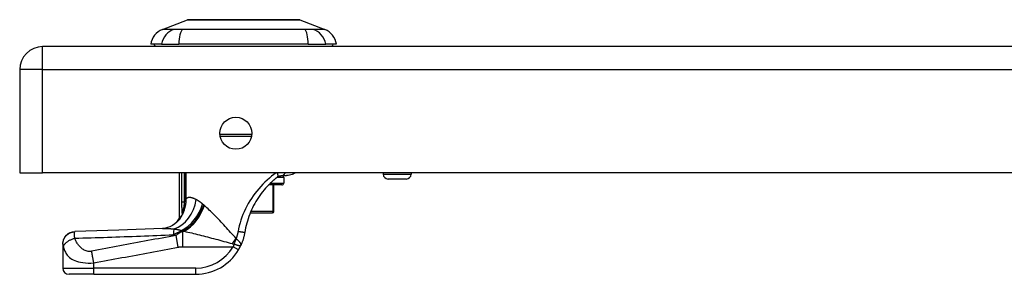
# Model space of a CAD drawing. Header units: inches. Extents: x 2.3 to 62.6, y 3.3 to 33.7.
# Tile 36 of 57: x 2.3 to 8.5, y 29.6 to 31.3. Entities that reach past the tile are written whole.
import ezdxf

# ---------------------------------------------------------------- set-up
doc = ezdxf.new("R2010")
doc.units = ezdxf.units.IN
doc.header["$MEASUREMENT"] = 0
doc.layers.add('Visible Edges(ANSI)', color=7, linetype='Continuous', lineweight=25)
doc.layers.add('Visible Tangent Edges(ANSI)', color=7, linetype='Continuous', lineweight=25)

msp = doc.modelspace()

# ---------------------------------------------------------------- linework, layer by layer
at = {"layer": 'Visible Edges(ANSI)'}
for p, q in [((3.1636, 31.1879), (3.3233, 31.25)), ((4.037, 31.25), (4.1967, 31.1879)), ((14.0281, 31.0797), (2.4021, 31.0797)), ((3.1577, 31.0954), (3.0896, 31.0954)), ((3.1577, 31.0954), (3.2684, 31.0954)), ((4.0919, 31.0954), (3.2684, 31.0954)), ((4.0919, 31.0954), (4.2026, 31.0954)), ((4.2707, 31.0954), (4.2026, 31.0954)), ((2.2561, 30.9337), (2.2561, 30.2797)), ((3.7305, 30.5088), (3.5318, 30.5088)), ((2.2561, 30.2797), (2.4021, 30.2797)), ((14.0281, 30.2797), (2.4021, 30.2797)), ((3.273, 29.9914), (3.273, 30.2797)), ((3.9198, 30.2608), (3.9535, 30.2608)), ((3.936, 30.2493), (3.936, 30.2139)), ((4.5686, 30.2797), (4.5686, 30.2708)), ((4.7457, 30.2797), (4.7457, 30.2708)), ((3.9242, 30.2021), (3.8395, 30.2021)), ((3.873, 30.0328), (3.873, 30.2021)), ((4.7142, 30.2393), (4.6001, 30.2393)), ((3.2909, 30.0149), (3.2904, 30.0141)), ((3.723, 30.0249), (3.8631, 30.0249)), ((3.8651, 30.0249), (3.8631, 30.0249)), ((2.5305, 29.8275), (2.5305, 29.8263)), ((2.5305, 29.8263), (2.5305, 29.6742)), ((2.7274, 29.6348), (2.5699, 29.6348)), ((2.7274, 29.6348), (3.3764, 29.6348))]:
    msp.add_line(p, q, dxfattribs=at)
at = {"layer": 'Visible Edges(ANSI)', "flags": 128}
for points in [[(4.0353, 31.2503), (4.0348, 31.2503), (4.0335, 31.2503), (4.0314, 31.2503), (4.0284, 31.2503), (4.0246, 31.2503), (4.02, 31.2503), (4.0145, 31.2504), (4.0082, 31.2504), (4.0011, 31.2504), (3.9933, 31.2504), (3.9847, 31.2504), (3.9753, 31.2505), (3.9653, 31.2505), (3.9546, 31.2505), (3.9433, 31.2505), (3.9313, 31.2505), (3.9187, 31.2505), (3.9056, 31.2505), (3.8919, 31.2505), (3.8776, 31.2505), (3.863, 31.2504), (3.8478, 31.2504), (3.8322, 31.2504), (3.8162, 31.2504), (3.7999, 31.2504), (3.7832, 31.2503), (3.7664, 31.2503), (3.7494, 31.2503), (3.7322, 31.2503), (3.715, 31.2503), (3.6975, 31.2503), (3.68, 31.2503), (3.6625, 31.2503), (3.6451, 31.2503), (3.6277, 31.2503), (3.6106, 31.2503), (3.5936, 31.2503), (3.5768, 31.2503), (3.5602, 31.2504), (3.5439, 31.2504), (3.5279, 31.2504), (3.5123, 31.2504), (3.497, 31.2504), (3.4823, 31.2505), (3.4681, 31.2505), (3.4544, 31.2505), (3.4413, 31.2505), (3.4287, 31.2505), (3.4167, 31.2505), (3.4054, 31.2505), (3.3947, 31.2505), (3.3847, 31.2505), (3.3754, 31.2504), (3.3668, 31.2504), (3.359, 31.2504), (3.3519, 31.2504), (3.3457, 31.2504), (3.3403, 31.2503), (3.3356, 31.2503), (3.3318, 31.2503), (3.3288, 31.2503), (3.3267, 31.2503), (3.3254, 31.2503), (3.325, 31.2503)], [(3.8504, 30.2129), (3.8522, 30.2147), (3.8541, 30.2165), (3.856, 30.2183), (3.8578, 30.22), (3.8597, 30.2218), (3.8616, 30.2235), (3.8634, 30.2252), (3.8653, 30.2269), (3.8672, 30.2286), (3.8691, 30.2303), (3.871, 30.232), (3.8729, 30.2336), (3.8747, 30.2353), (3.8766, 30.2369), (3.8785, 30.2385), (3.8804, 30.2401), (3.8823, 30.2417), (3.8842, 30.2433), (3.8861, 30.2448), (3.888, 30.2464), (3.8899, 30.2479), (3.8918, 30.2494), (3.8936, 30.2509), (3.8955, 30.2524)], [(3.8955, 30.2524), (3.8965, 30.2531), (3.8975, 30.2538), (3.8985, 30.2545), (3.8995, 30.2551), (3.9005, 30.2557), (3.9016, 30.2563), (3.9026, 30.2568), (3.9036, 30.2573), (3.9047, 30.2578), (3.9057, 30.2582), (3.9068, 30.2586), (3.9078, 30.2589), (3.9089, 30.2592), (3.91, 30.2595), (3.911, 30.2598), (3.9121, 30.26), (3.9131, 30.2602), (3.9142, 30.2604), (3.9152, 30.2605), (3.9162, 30.2606), (3.9172, 30.2607), (3.9181, 30.2608), (3.919, 30.2608), (3.9198, 30.2608)], [(4.0103, 30.2797), (4.0062, 30.2771), (4.0013, 30.2742), (3.9955, 30.2711), (3.9888, 30.2681), (3.9811, 30.2653), (3.9727, 30.2629), (3.9634, 30.2614), (3.9535, 30.2608)], [(3.8504, 30.2129), (3.8402, 30.2028), (3.8302, 30.1922), (3.8204, 30.1813), (3.8108, 30.1701), (3.8014, 30.1585), (3.7923, 30.1467), (3.7835, 30.1346), (3.7749, 30.1222), (3.7667, 30.1096), (3.7589, 30.0967), (3.7514, 30.0837), (3.7443, 30.0705), (3.7375, 30.0571), (3.731, 30.0435), (3.725, 30.0297), (3.7192, 30.0157), (3.7139, 30.0015), (3.7089, 29.9873), (3.7043, 29.9728), (3.7001, 29.9583), (3.6964, 29.9437), (3.693, 29.929), (3.69, 29.9143), (3.6874, 29.8995)], [(3.2904, 30.0141), (3.289, 30.0123), (3.2877, 30.0106), (3.2865, 30.0089), (3.2853, 30.0073), (3.2841, 30.0058), (3.283, 30.0043), (3.282, 30.003), (3.281, 30.0017), (3.28, 30.0004), (3.2791, 29.9993), (3.2783, 29.9982), (3.2775, 29.9972), (3.2768, 29.9963), (3.2762, 29.9955), (3.2756, 29.9947), (3.275, 29.994), (3.2746, 29.9934), (3.2741, 29.9929), (3.2738, 29.9924), (3.2735, 29.9921), (3.2733, 29.9918), (3.2731, 29.9916), (3.273, 29.9915), (3.273, 29.9914)], [(3.2955, 30.0229), (3.2953, 30.0225), (3.2951, 30.0221), (3.2949, 30.0217), (3.2947, 30.0213), (3.2946, 30.021), (3.2944, 30.0206), (3.2942, 30.0202), (3.294, 30.0198), (3.2938, 30.0195), (3.2936, 30.0191), (3.2934, 30.0187), (3.2931, 30.0184), (3.2929, 30.018), (3.2927, 30.0177), (3.2925, 30.0173), (3.2923, 30.017), (3.2921, 30.0167), (3.2919, 30.0164), (3.2918, 30.0161), (3.2916, 30.0158), (3.2914, 30.0156), (3.2912, 30.0153), (3.2911, 30.0151), (3.2909, 30.0149)], [(3.2681, 29.9775), (3.2562, 29.9652), (3.2423, 29.9539), (3.2272, 29.9442), (3.2119, 29.9367), (3.1973, 29.9314), (3.1842, 29.9281), (3.173, 29.9263), (3.1639, 29.9256)], [(2.5305, 29.8275), (2.532, 29.8426), (2.5363, 29.8573), (2.5435, 29.8708), (2.553, 29.8828), (2.5647, 29.8927), (2.578, 29.9001), (2.5926, 29.9049), (2.6077, 29.9068)], [(3.1639, 29.9256), (2.8858, 29.9155), (2.6077, 29.9068)], [(3.6874, 29.8995), (3.6868, 29.896), (3.6862, 29.8925), (3.6855, 29.889), (3.6848, 29.8855), (3.684, 29.8821), (3.6833, 29.8786), (3.6824, 29.8752), (3.6816, 29.8717), (3.6807, 29.8683), (3.6797, 29.8649), (3.6788, 29.8615), (3.6778, 29.8581), (3.6767, 29.8547), (3.6756, 29.8513), (3.6745, 29.8479), (3.6733, 29.8446), (3.6721, 29.8413), (3.6709, 29.8379), (3.6696, 29.8346), (3.6683, 29.8313), (3.6669, 29.8281), (3.6656, 29.8248), (3.6641, 29.8216), (3.6627, 29.8183)], [(3.6476, 29.7895), (3.6483, 29.7907), (3.649, 29.7919), (3.6497, 29.7931), (3.6503, 29.7943), (3.651, 29.7955), (3.6517, 29.7967), (3.6523, 29.7979), (3.653, 29.7991), (3.6537, 29.8003), (3.6543, 29.8015), (3.6549, 29.8027), (3.6556, 29.8039), (3.6562, 29.8051), (3.6568, 29.8063), (3.6574, 29.8075), (3.6581, 29.8087), (3.6587, 29.8099), (3.6593, 29.8111), (3.6598, 29.8123), (3.6604, 29.8135), (3.661, 29.8147), (3.6616, 29.8159), (3.6621, 29.8171), (3.6627, 29.8183)]]:
    msp.add_lwpolyline(points, dxfattribs=at)
at = {"layer": 'Visible Edges(ANSI)'}
msp.add_circle((3.6311, 30.5297), 0.1015, dxfattribs=at)
for centre, radius, start, end in [((3.325, 31.2454), 0.00492, 90.20877, 111.25051), ((4.0352, 31.2454), 0.00492, 68.74949, 89.79123), ((3.2064, 31.0778), 0.1181, 111.25051, 171.39905), ((4.1539, 31.0778), 0.1181, 8.60095, 68.74949), ((2.4021, 30.9337), 0.146, 90, 180), ((3.1486, 31.1033), 0.0394, 191.53696, 216.8699), ((4.2116, 31.1033), 0.0394, 323.1301, 348.46304), ((3.9242, 30.2493), 0.0118, 0, 76.73852), ((4.6001, 30.2708), 0.0315, 180, 270), ((4.7142, 30.2708), 0.0315, 270, 0), ((3.9242, 30.2139), 0.0118, 270, 0), ((3.8651, 30.0328), 0.00787, 270, 0), ((3.0994, 30.0843), 0.1969, 322.74953, 331.85376), ((3.3764, 29.9498), 0.315, 270, 329.41946), ((2.5699, 29.6742), 0.0394, 180, 270)]:
    msp.add_arc(centre, radius, start, end, dxfattribs=at)
at = {"layer": 'Visible Tangent Edges(ANSI)'}
for p, q in [((3.1636, 31.1879), (3.3233, 31.25)), ((2.4021, 30.9337), (2.4021, 31.0797)), ((2.4021, 30.9337), (2.2561, 30.9337)), ((2.4021, 30.2797), (2.4021, 30.9337)), ((2.4021, 30.9337), (14.0281, 30.9337)), ((3.5298, 30.5246), (3.7325, 30.5246)), ((3.2861, 30.2797), (3.2861, 30.0923)), ((3.3052, 30.0923), (3.3052, 30.2797)), ((3.3065, 30.2797), (3.3065, 30.1147)), ((3.3158, 30.1147), (3.3158, 30.2797)), ((3.936, 30.2493), (3.8916, 30.2493)), ((4.5686, 30.2708), (4.7457, 30.2708)), ((3.8514, 30.2139), (3.936, 30.2139)), ((3.8669, 30.2021), (3.8669, 30.0328)), ((3.3052, 30.0923), (3.2861, 30.0923)), ((3.3065, 30.1147), (3.3158, 30.1147)), ((3.2975, 30.0414), (3.3024, 30.0396)), ((3.8669, 30.0328), (3.7263, 30.0328)), ((3.8669, 30.0328), (3.873, 30.0328)), ((3.265, 29.8071), (3.251, 29.8817)), ((3.2858, 29.9101), (3.2858, 29.9125)), ((3.2858, 29.9101), (3.2973, 29.9101)), ((3.3031, 29.9075), (3.294, 29.9075)), ((3.294, 29.8096), (3.294, 29.9075)), ((3.294, 29.8096), (3.6137, 29.8096)), ((3.6476, 29.7895), (3.6137, 29.8096)), ((2.7274, 29.6742), (2.7274, 29.7067)), ((2.5305, 29.6742), (2.7274, 29.6742)), ((2.7274, 29.6348), (2.7274, 29.6742)), ((3.3764, 29.6742), (2.7274, 29.6742)), ((3.3764, 29.6348), (3.3764, 29.6742))]:
    msp.add_line(p, q, dxfattribs=at)
at = {"layer": 'Visible Tangent Edges(ANSI)', "flags": 128}
for points in [[(3.2402, 31.1894), (3.232, 31.1892), (3.2264, 31.1892), (3.2211, 31.1892), (3.2159, 31.1891), (3.211, 31.189), (3.2063, 31.189), (3.2018, 31.1889), (3.1975, 31.1888), (3.1935, 31.1887), (3.1897, 31.1887), (3.1862, 31.1886), (3.1829, 31.1885), (3.1798, 31.1884), (3.177, 31.1883), (3.1745, 31.1882), (3.1722, 31.1882), (3.1702, 31.1881), (3.1684, 31.188), (3.167, 31.188), (3.1657, 31.1879), (3.1648, 31.1879), (3.1641, 31.1879), (3.1637, 31.1879), (3.1636, 31.1879)], [(3.2614, 31.1892), (3.2603, 31.1892), (3.2592, 31.1892), (3.2582, 31.1892), (3.2572, 31.1892), (3.2561, 31.1892), (3.2552, 31.1892), (3.2542, 31.1892), (3.2532, 31.1892), (3.2523, 31.1892), (3.2513, 31.1892), (3.2504, 31.1893), (3.2495, 31.1893), (3.2486, 31.1893), (3.2478, 31.1893), (3.2469, 31.1893), (3.2461, 31.1893), (3.2453, 31.1893), (3.2445, 31.1893), (3.2438, 31.1893), (3.243, 31.1893), (3.2423, 31.1894), (3.2416, 31.1894), (3.2409, 31.1894), (3.2402, 31.1894)], [(3.2915, 31.1894), (3.2902, 31.1894), (3.2888, 31.1894), (3.2874, 31.1894), (3.2861, 31.1893), (3.2847, 31.1893), (3.2834, 31.1893), (3.282, 31.1893), (3.2807, 31.1893), (3.2794, 31.1893), (3.2781, 31.1893), (3.2768, 31.1893), (3.2756, 31.1893), (3.2743, 31.1893), (3.2731, 31.1892), (3.2718, 31.1892), (3.2706, 31.1892), (3.2694, 31.1892), (3.2682, 31.1892), (3.267, 31.1892), (3.2659, 31.1892), (3.2647, 31.1892), (3.2636, 31.1892), (3.2625, 31.1892), (3.2614, 31.1892)], [(4.0687, 31.1894), (4.0352, 31.1892), (4.0041, 31.1891), (3.9728, 31.189), (3.9411, 31.1888), (3.9092, 31.1887), (3.877, 31.1885), (3.8446, 31.1883), (3.812, 31.1882), (3.7792, 31.188), (3.7463, 31.1879), (3.7134, 31.1879), (3.6803, 31.1879), (3.6473, 31.1879), (3.6143, 31.1879), (3.5814, 31.188), (3.5487, 31.1882), (3.516, 31.1883), (3.4836, 31.1885), (3.4513, 31.1887), (3.4193, 31.1888), (3.3876, 31.189), (3.3562, 31.1891), (3.3251, 31.1892), (3.2915, 31.1894)], [(3.3233, 31.25), (3.3234, 31.25), (3.3239, 31.25), (3.3246, 31.25), (3.3257, 31.25), (3.327, 31.25), (3.3286, 31.25), (3.3306, 31.25), (3.3328, 31.25), (3.3353, 31.25), (3.3381, 31.2501), (3.3411, 31.2501), (3.3445, 31.2501), (3.3481, 31.2501), (3.352, 31.2501), (3.3562, 31.2501), (3.3607, 31.2502), (3.3654, 31.2502), (3.3704, 31.2502), (3.3757, 31.2502), (3.3812, 31.2502), (3.3869, 31.2503), (3.3929, 31.2503), (3.3991, 31.2503), (3.4055, 31.2503)], [(3.4055, 31.2503), (3.4073, 31.2503), (3.4091, 31.2503), (3.4109, 31.2503), (3.4128, 31.2503), (3.4146, 31.2503), (3.4165, 31.2503), (3.4184, 31.2504), (3.4202, 31.2504), (3.4222, 31.2504), (3.4241, 31.2504), (3.426, 31.2504), (3.428, 31.2504), (3.43, 31.2504), (3.4319, 31.2504), (3.4339, 31.2504), (3.436, 31.2504), (3.438, 31.2504), (3.44, 31.2503), (3.4421, 31.2503), (3.4442, 31.2503), (3.4462, 31.2503), (3.4483, 31.2503), (3.4505, 31.2503), (3.4526, 31.2503)], [(3.4526, 31.2503), (3.4687, 31.2503), (3.4856, 31.2502), (3.5032, 31.2502), (3.5214, 31.2502), (3.5401, 31.2501), (3.5592, 31.2501), (3.5787, 31.2501), (3.5985, 31.25), (3.6186, 31.25), (3.639, 31.25), (3.6596, 31.25), (3.6802, 31.25), (3.7009, 31.25), (3.7214, 31.25), (3.7418, 31.25), (3.762, 31.25), (3.7819, 31.2501), (3.8014, 31.2501), (3.8205, 31.2501), (3.8392, 31.2502), (3.8573, 31.2502), (3.8748, 31.2502), (3.8916, 31.2503), (3.9077, 31.2503)], [(3.9077, 31.2503), (3.9098, 31.2503), (3.9119, 31.2503), (3.914, 31.2503), (3.9161, 31.2503), (3.9182, 31.2503), (3.9203, 31.2503), (3.9223, 31.2504), (3.9243, 31.2504), (3.9264, 31.2504), (3.9284, 31.2504), (3.9303, 31.2504), (3.9323, 31.2504), (3.9343, 31.2504), (3.9362, 31.2504), (3.9381, 31.2504), (3.94, 31.2504), (3.9419, 31.2504), (3.9438, 31.2503), (3.9457, 31.2503), (3.9475, 31.2503), (3.9494, 31.2503), (3.9512, 31.2503), (3.953, 31.2503), (3.9548, 31.2503)], [(3.9548, 31.2503), (3.9612, 31.2503), (3.9674, 31.2503), (3.9733, 31.2503), (3.9791, 31.2502), (3.9846, 31.2502), (3.9898, 31.2502), (3.9948, 31.2502), (3.9995, 31.2502), (4.004, 31.2501), (4.0082, 31.2501), (4.0121, 31.2501), (4.0158, 31.2501), (4.0192, 31.2501), (4.0222, 31.2501), (4.025, 31.25), (4.0275, 31.25), (4.0297, 31.25), (4.0317, 31.25), (4.0333, 31.25), (4.0346, 31.25), (4.0357, 31.25), (4.0364, 31.25), (4.0369, 31.25), (4.037, 31.25)], [(4.1201, 31.1894), (4.1187, 31.1894), (4.1173, 31.1893), (4.1158, 31.1893), (4.1142, 31.1893), (4.1125, 31.1893), (4.1108, 31.1893), (4.109, 31.1892), (4.1071, 31.1892), (4.1052, 31.1892), (4.1031, 31.1892), (4.101, 31.1892), (4.0989, 31.1892), (4.0967, 31.1892), (4.0944, 31.1892), (4.0921, 31.1892), (4.0897, 31.1892), (4.0872, 31.1892), (4.0847, 31.1893), (4.0822, 31.1893), (4.0796, 31.1893), (4.0769, 31.1893), (4.0742, 31.1893), (4.0715, 31.1894), (4.0687, 31.1894)], [(4.1967, 31.1879), (4.1966, 31.1879), (4.1962, 31.1879), (4.1955, 31.1879), (4.1945, 31.1879), (4.1933, 31.188), (4.1918, 31.188), (4.1901, 31.1881), (4.1881, 31.1882), (4.1858, 31.1882), (4.1832, 31.1883), (4.1804, 31.1884), (4.1774, 31.1885), (4.1741, 31.1886), (4.1706, 31.1887), (4.1668, 31.1887), (4.1627, 31.1888), (4.1585, 31.1889), (4.154, 31.189), (4.1493, 31.189), (4.1444, 31.1891), (4.1392, 31.1892), (4.1339, 31.1892), (4.1283, 31.1892), (4.1201, 31.1894)], [(3.8879, 30.2797), (3.8734, 30.2689), (3.8588, 30.2575), (3.8444, 30.2456), (3.8302, 30.233), (3.8162, 30.22), (3.8026, 30.2064), (3.7893, 30.1924), (3.7764, 30.1779), (3.764, 30.1631), (3.7521, 30.1478), (3.7407, 30.1322), (3.7298, 30.1162), (3.7194, 30.1), (3.7097, 30.0834), (3.7004, 30.0666), (3.6918, 30.0495), (3.6838, 30.0321), (3.6764, 30.0146), (3.6695, 29.9968), (3.6633, 29.9789), (3.6578, 29.9608), (3.6528, 29.9426), (3.6485, 29.9242), (3.6449, 29.9058)], [(3.8955, 30.2524), (3.8961, 30.2529), (3.8967, 30.2535), (3.8972, 30.2542), (3.8977, 30.2549), (3.8981, 30.2557), (3.8985, 30.2565), (3.8988, 30.2574), (3.8991, 30.2584), (3.8993, 30.2594), (3.8994, 30.2605), (3.8995, 30.2617), (3.8995, 30.2629), (3.8994, 30.2641), (3.8993, 30.2654), (3.8991, 30.2667), (3.8989, 30.2681), (3.8986, 30.2695), (3.8982, 30.2709), (3.8978, 30.2724), (3.8973, 30.2738), (3.8968, 30.2753), (3.8962, 30.2768), (3.8956, 30.2782), (3.8949, 30.2797)], [(3.9198, 30.2608), (3.9211, 30.2608), (3.9223, 30.2609), (3.9235, 30.2611), (3.9248, 30.2613), (3.926, 30.2616), (3.9273, 30.2619), (3.9285, 30.2623), (3.9298, 30.2628), (3.931, 30.2634), (3.9322, 30.264), (3.9334, 30.2647), (3.9346, 30.2655), (3.9357, 30.2663), (3.9368, 30.2672), (3.9379, 30.2682), (3.9389, 30.2693), (3.9399, 30.2704), (3.9409, 30.2715), (3.9418, 30.2728), (3.9427, 30.2741), (3.9435, 30.2754), (3.9442, 30.2768), (3.9449, 30.2782), (3.9455, 30.2797)], [(3.2861, 30.0923), (3.2861, 30.09), (3.2861, 30.0878), (3.2862, 30.0855), (3.2862, 30.0833), (3.2862, 30.081), (3.2862, 30.0787), (3.2862, 30.0765), (3.2862, 30.0742), (3.2862, 30.072), (3.2862, 30.0697), (3.2862, 30.0674), (3.2863, 30.0652), (3.2863, 30.0629), (3.2863, 30.0607), (3.2864, 30.0584), (3.2864, 30.0561), (3.2865, 30.0539), (3.2865, 30.0516), (3.2866, 30.0494), (3.2867, 30.0471), (3.2868, 30.0449), (3.2869, 30.0427), (3.287, 30.0404), (3.2871, 30.0382)], [(3.2975, 30.0414), (3.2979, 30.0433), (3.2983, 30.0453), (3.2987, 30.0473), (3.2991, 30.0493), (3.2995, 30.0513), (3.2999, 30.0534), (3.3002, 30.0555), (3.3006, 30.0575), (3.301, 30.0596), (3.3013, 30.0617), (3.3017, 30.0639), (3.302, 30.066), (3.3024, 30.0681), (3.3027, 30.0703), (3.303, 30.0724), (3.3033, 30.0746), (3.3036, 30.0768), (3.3038, 30.079), (3.3041, 30.0812), (3.3043, 30.0834), (3.3046, 30.0856), (3.3048, 30.0878), (3.305, 30.0901), (3.3052, 30.0923)], [(3.3024, 30.0396), (3.3034, 30.0426), (3.3044, 30.0456), (3.3054, 30.0486), (3.3064, 30.0517), (3.3073, 30.0547), (3.3081, 30.0578), (3.3089, 30.0609), (3.3097, 30.064), (3.3105, 30.0671), (3.3111, 30.0702), (3.3118, 30.0733), (3.3124, 30.0765), (3.3129, 30.0796), (3.3134, 30.0828), (3.3139, 30.086), (3.3143, 30.0891), (3.3147, 30.0923), (3.315, 30.0955), (3.3153, 30.0987), (3.3155, 30.1019), (3.3156, 30.1051), (3.3157, 30.1083), (3.3158, 30.1115), (3.3158, 30.1147)], [(3.3065, 30.1147), (3.3065, 30.1138), (3.3065, 30.1129), (3.3065, 30.1119), (3.3064, 30.111), (3.3064, 30.1101), (3.3064, 30.1091), (3.3064, 30.1082), (3.3063, 30.1072), (3.3063, 30.1063), (3.3062, 30.1054), (3.3062, 30.1044), (3.3061, 30.1035), (3.3061, 30.1026), (3.306, 30.1016), (3.306, 30.1007), (3.3059, 30.0998), (3.3058, 30.0988), (3.3057, 30.0979), (3.3056, 30.097), (3.3056, 30.096), (3.3055, 30.0951), (3.3054, 30.0942), (3.3053, 30.0932), (3.3052, 30.0923)], [(3.3782, 30.1089), (3.3749, 30.1106), (3.3716, 30.1122), (3.3684, 30.1137), (3.3652, 30.1151), (3.3621, 30.1163), (3.3591, 30.1175), (3.3561, 30.1186), (3.3531, 30.1195), (3.3503, 30.1203), (3.3475, 30.121), (3.3448, 30.1216), (3.3421, 30.122), (3.3395, 30.1222), (3.337, 30.1224), (3.3345, 30.1224), (3.3322, 30.1222), (3.3298, 30.1218), (3.3276, 30.1213), (3.3254, 30.1207), (3.3234, 30.1199), (3.3214, 30.1188), (3.3194, 30.1177), (3.3176, 30.1163), (3.3158, 30.1147)], [(3.4195, 30.0807), (3.4177, 30.0822), (3.4159, 30.0837), (3.4141, 30.0852), (3.4123, 30.0866), (3.4105, 30.088), (3.4088, 30.0894), (3.407, 30.0907), (3.4052, 30.092), (3.4035, 30.0933), (3.4017, 30.0945), (3.4, 30.0958), (3.3982, 30.0969), (3.3965, 30.0981), (3.3948, 30.0992), (3.3931, 30.1003), (3.3914, 30.1014), (3.3897, 30.1024), (3.388, 30.1035), (3.3864, 30.1044), (3.3847, 30.1054), (3.3831, 30.1063), (3.3814, 30.1072), (3.3798, 30.1081), (3.3782, 30.1089)], [(3.4271, 30.0742), (3.4268, 30.0745), (3.4264, 30.0747), (3.4261, 30.075), (3.4258, 30.0753), (3.4255, 30.0756), (3.4252, 30.0758), (3.4249, 30.0761), (3.4245, 30.0764), (3.4242, 30.0767), (3.4239, 30.0769), (3.4236, 30.0772), (3.4233, 30.0775), (3.423, 30.0778), (3.4226, 30.078), (3.4223, 30.0783), (3.422, 30.0786), (3.4217, 30.0788), (3.4214, 30.0791), (3.4211, 30.0794), (3.4208, 30.0797), (3.4204, 30.0799), (3.4201, 30.0802), (3.4198, 30.0805), (3.4195, 30.0807)], [(3.4309, 30.0708), (3.4308, 30.0709), (3.4306, 30.0711), (3.4305, 30.0712), (3.4303, 30.0714), (3.4301, 30.0715), (3.43, 30.0716), (3.4298, 30.0718), (3.4296, 30.0719), (3.4295, 30.0721), (3.4293, 30.0722), (3.4292, 30.0723), (3.429, 30.0725), (3.4288, 30.0726), (3.4287, 30.0728), (3.4285, 30.0729), (3.4284, 30.073), (3.4282, 30.0732), (3.428, 30.0733), (3.4279, 30.0735), (3.4277, 30.0736), (3.4276, 30.0738), (3.4274, 30.0739), (3.4272, 30.074), (3.4271, 30.0742)], [(3.6329, 29.8621), (3.6241, 29.8719), (3.6153, 29.8816), (3.6065, 29.8912), (3.5978, 29.9009), (3.589, 29.9105), (3.5803, 29.92), (3.5716, 29.9295), (3.5629, 29.9389), (3.5542, 29.9482), (3.5456, 29.9574), (3.537, 29.9665), (3.5285, 29.9755), (3.52, 29.9843), (3.5116, 29.9931), (3.5032, 30.0017), (3.4949, 30.0101), (3.4867, 30.0184), (3.4785, 30.0265), (3.4703, 30.0344), (3.4623, 30.0422), (3.4543, 30.0497), (3.4464, 30.057), (3.4386, 30.064), (3.4309, 30.0708)], [(3.2871, 30.0382), (3.2872, 30.0371), (3.2873, 30.036), (3.2873, 30.0349), (3.2874, 30.0338), (3.2875, 30.0327), (3.2876, 30.0316), (3.2877, 30.0305), (3.2878, 30.0295), (3.2879, 30.0284), (3.2881, 30.0273), (3.2882, 30.0263), (3.2883, 30.0252), (3.2885, 30.0242), (3.2886, 30.0232), (3.2888, 30.0222), (3.289, 30.0213), (3.2892, 30.0203), (3.2894, 30.0194), (3.2896, 30.0185), (3.2898, 30.0177), (3.2901, 30.0169), (3.2903, 30.0162), (3.2906, 30.0155), (3.2909, 30.0149)], [(3.2955, 30.0229), (3.2952, 30.0222), (3.2948, 30.0218), (3.2946, 30.0215), (3.2943, 30.0213), (3.2942, 30.0214), (3.294, 30.0216), (3.294, 30.0221), (3.294, 30.0227), (3.2941, 30.0234), (3.2942, 30.0243), (3.2943, 30.0252), (3.2945, 30.0262), (3.2947, 30.0273), (3.2949, 30.0284), (3.2951, 30.0296), (3.2953, 30.0308), (3.2956, 30.032), (3.2958, 30.0333), (3.2961, 30.0346), (3.2964, 30.0359), (3.2967, 30.0373), (3.2969, 30.0386), (3.2972, 30.04), (3.2975, 30.0414)], [(3.2955, 30.0229), (3.2958, 30.0235), (3.2961, 30.0242), (3.2964, 30.0249), (3.2968, 30.0256), (3.2971, 30.0263), (3.2974, 30.027), (3.2977, 30.0277), (3.298, 30.0284), (3.2982, 30.0291), (3.2985, 30.0298), (3.2988, 30.0305), (3.2991, 30.0312), (3.2994, 30.0319), (3.2997, 30.0326), (3.3, 30.0333), (3.3002, 30.034), (3.3005, 30.0347), (3.3008, 30.0354), (3.3011, 30.0361), (3.3013, 30.0368), (3.3016, 30.0375), (3.3018, 30.0382), (3.3021, 30.0389), (3.3024, 30.0396)], [(2.5305, 29.8263), (2.5307, 29.8308), (2.5311, 29.8353), (2.5318, 29.84), (2.5328, 29.8447), (2.5342, 29.8494), (2.5358, 29.8541), (2.5378, 29.8587), (2.5402, 29.8633), (2.5428, 29.8677), (2.5458, 29.872), (2.549, 29.8762), (2.5526, 29.8801), (2.5564, 29.8838), (2.5604, 29.8872), (2.5646, 29.8903), (2.569, 29.8932), (2.5736, 29.8958), (2.5782, 29.898), (2.5829, 29.8999), (2.5877, 29.9015), (2.5924, 29.9028), (2.5972, 29.9038), (2.6019, 29.9045), (2.6065, 29.905)], [(2.6061, 29.8635), (2.606, 29.8661), (2.6059, 29.8686), (2.6058, 29.8711), (2.6057, 29.8734), (2.6056, 29.8757), (2.6055, 29.8778), (2.6055, 29.8799), (2.6054, 29.8819), (2.6053, 29.8839), (2.6053, 29.8857), (2.6053, 29.8876), (2.6053, 29.8895), (2.6053, 29.8914), (2.6053, 29.8932), (2.6054, 29.8949), (2.6054, 29.8964), (2.6055, 29.8979), (2.6056, 29.8992), (2.6057, 29.9004), (2.6058, 29.9016), (2.606, 29.9026), (2.6061, 29.9035), (2.6063, 29.9043), (2.6065, 29.905)], [(2.6061, 29.8635), (2.6322, 29.8643), (2.6584, 29.8651), (2.6845, 29.8658), (2.7106, 29.8666), (2.7367, 29.8675), (2.7629, 29.8683), (2.789, 29.8691), (2.8151, 29.87), (2.8413, 29.8708), (2.8674, 29.8717), (2.8935, 29.8726), (2.9197, 29.8735), (2.9458, 29.8744), (2.9719, 29.8753), (2.9981, 29.8763), (3.0242, 29.8772), (3.0503, 29.8782), (3.0765, 29.8792), (3.1026, 29.8801), (3.1288, 29.8811), (3.1549, 29.8822), (3.181, 29.8832), (3.2072, 29.8842), (3.2333, 29.8853)], [(2.6065, 29.905), (2.6065, 29.9051), (2.6066, 29.9053), (2.6066, 29.9054), (2.6067, 29.9055), (2.6067, 29.9057), (2.6068, 29.9058), (2.6068, 29.9059), (2.6069, 29.906), (2.6069, 29.9061), (2.607, 29.9062), (2.607, 29.9063), (2.6071, 29.9063), (2.6071, 29.9064), (2.6072, 29.9065), (2.6072, 29.9065), (2.6073, 29.9066), (2.6074, 29.9066), (2.6074, 29.9067), (2.6075, 29.9067), (2.6075, 29.9067), (2.6076, 29.9068), (2.6076, 29.9068), (2.6077, 29.9068), (2.6077, 29.9068)], [(3.251, 29.8817), (3.2286, 29.8775), (3.2061, 29.8733), (3.1837, 29.8691), (3.1614, 29.8649), (3.139, 29.8607), (3.1166, 29.8566), (3.0942, 29.8524), (3.0718, 29.8482), (3.0494, 29.844), (3.027, 29.8398), (3.0046, 29.8356), (2.9822, 29.8314), (2.9598, 29.8273), (2.9374, 29.8231), (2.915, 29.8189), (2.8926, 29.8147), (2.8702, 29.8105), (2.8478, 29.8063), (2.8254, 29.8021), (2.803, 29.798), (2.7806, 29.7938), (2.7582, 29.7896), (2.7358, 29.7854), (2.7135, 29.7812)], [(3.1639, 29.9256), (3.1666, 29.9257), (3.1693, 29.9258), (3.1721, 29.9258), (3.1748, 29.9259), (3.1777, 29.9259), (3.1806, 29.9258), (3.1835, 29.9258), (3.1864, 29.9258), (3.1894, 29.9257), (3.1924, 29.9256), (3.1955, 29.9255), (3.1986, 29.9254), (3.2017, 29.9252), (3.2049, 29.925), (3.2081, 29.9249), (3.2113, 29.9247), (3.2146, 29.9245), (3.2179, 29.9242), (3.2212, 29.924), (3.2246, 29.9237), (3.228, 29.9234), (3.2314, 29.9232), (3.2348, 29.9229), (3.2383, 29.9225)], [(3.2333, 29.8853), (3.2354, 29.8864), (3.2375, 29.8875), (3.2395, 29.8886), (3.2416, 29.8897), (3.2437, 29.8907), (3.2458, 29.8918), (3.2479, 29.8929), (3.2501, 29.894), (3.2522, 29.895), (3.2544, 29.8961), (3.2565, 29.8972), (3.2587, 29.8982), (3.2609, 29.8992), (3.2631, 29.9003), (3.2653, 29.9013), (3.2675, 29.9023), (3.2698, 29.9033), (3.272, 29.9043), (3.2743, 29.9053), (3.2766, 29.9063), (3.2789, 29.9072), (3.2812, 29.9082), (3.2835, 29.9091), (3.2858, 29.9101)], [(3.2383, 29.9225), (3.2404, 29.9223), (3.2425, 29.922), (3.2446, 29.9217), (3.2467, 29.9214), (3.2488, 29.9211), (3.2508, 29.9207), (3.2529, 29.9204), (3.2549, 29.92), (3.257, 29.9197), (3.259, 29.9193), (3.261, 29.9189), (3.263, 29.9185), (3.265, 29.9181), (3.267, 29.9176), (3.2689, 29.9172), (3.2709, 29.9167), (3.2728, 29.9162), (3.2747, 29.9157), (3.2766, 29.9152), (3.2785, 29.9147), (3.2804, 29.9142), (3.2822, 29.9136), (3.284, 29.9131), (3.2858, 29.9125)], [(3.294, 29.9075), (3.2922, 29.9068), (3.2904, 29.906), (3.2886, 29.9053), (3.2869, 29.9045), (3.2851, 29.9036), (3.2833, 29.9028), (3.2815, 29.9019), (3.2797, 29.901), (3.2779, 29.9), (3.2761, 29.8991), (3.2744, 29.8981), (3.2726, 29.897), (3.2708, 29.896), (3.269, 29.8949), (3.2672, 29.8937), (3.2654, 29.8925), (3.2636, 29.8913), (3.2618, 29.8901), (3.26, 29.8888), (3.2582, 29.8875), (3.2564, 29.8861), (3.2546, 29.8847), (3.2528, 29.8832), (3.251, 29.8817)], [(3.2858, 29.9125), (3.2863, 29.9124), (3.2868, 29.9123), (3.2873, 29.9122), (3.2877, 29.9121), (3.2882, 29.912), (3.2887, 29.9119), (3.2892, 29.9118), (3.2896, 29.9117), (3.2901, 29.9116), (3.2906, 29.9115), (3.2911, 29.9114), (3.2915, 29.9113), (3.292, 29.9112), (3.2925, 29.9111), (3.293, 29.911), (3.2935, 29.9109), (3.2939, 29.9108), (3.2944, 29.9107), (3.2949, 29.9106), (3.2954, 29.9105), (3.2959, 29.9104), (3.2963, 29.9103), (3.2968, 29.9102), (3.2973, 29.9101)], [(3.2973, 29.9101), (3.2975, 29.91), (3.2978, 29.9099), (3.298, 29.9097), (3.2983, 29.9096), (3.2985, 29.9095), (3.2987, 29.9094), (3.299, 29.9093), (3.2992, 29.9092), (3.2995, 29.9091), (3.2997, 29.909), (3.3, 29.9089), (3.3002, 29.9088), (3.3005, 29.9087), (3.3007, 29.9086), (3.3009, 29.9085), (3.3012, 29.9084), (3.3014, 29.9083), (3.3017, 29.9082), (3.3019, 29.9081), (3.3022, 29.9079), (3.3024, 29.9078), (3.3027, 29.9077), (3.3029, 29.9076), (3.3031, 29.9075)], [(3.3031, 29.9075), (3.3148, 29.905), (3.3265, 29.9023), (3.3385, 29.8996), (3.3505, 29.8968), (3.3627, 29.8939), (3.375, 29.8909), (3.3874, 29.8879), (3.3999, 29.8848), (3.4125, 29.8816), (3.4251, 29.8784), (3.4379, 29.8751), (3.4507, 29.8718), (3.4636, 29.8684), (3.4766, 29.865), (3.4896, 29.8615), (3.5027, 29.8581), (3.5159, 29.8545), (3.5291, 29.851), (3.5423, 29.8474), (3.5555, 29.8438), (3.5688, 29.8402), (3.5821, 29.8366), (3.5954, 29.8329), (3.6086, 29.8293)], [(3.6449, 29.9058), (3.6445, 29.9039), (3.6442, 29.9021), (3.6438, 29.9002), (3.6434, 29.8984), (3.643, 29.8965), (3.6426, 29.8947), (3.6422, 29.8929), (3.6418, 29.891), (3.6413, 29.8892), (3.6408, 29.8874), (3.6404, 29.8855), (3.6399, 29.8837), (3.6394, 29.8819), (3.6388, 29.8801), (3.6383, 29.8783), (3.6378, 29.8765), (3.6372, 29.8747), (3.6366, 29.8729), (3.636, 29.8711), (3.6354, 29.8693), (3.6348, 29.8675), (3.6342, 29.8657), (3.6335, 29.8639), (3.6329, 29.8621)], [(3.6874, 29.8995), (3.6873, 29.8994), (3.687, 29.8994), (3.6866, 29.8995), (3.686, 29.8995), (3.6853, 29.8996), (3.6843, 29.8997), (3.6832, 29.8999), (3.6818, 29.9001), (3.6803, 29.9003), (3.6786, 29.9005), (3.6767, 29.9008), (3.6746, 29.9011), (3.6725, 29.9014), (3.6702, 29.9018), (3.6677, 29.9021), (3.6653, 29.9025), (3.6627, 29.9029), (3.6601, 29.9033), (3.6575, 29.9037), (3.6549, 29.9041), (3.6523, 29.9045), (3.6498, 29.905), (3.6473, 29.9054), (3.6449, 29.9058)], [(2.5305, 29.8263), (2.5305, 29.8259), (2.5306, 29.8256), (2.5306, 29.8252), (2.5307, 29.8248), (2.5308, 29.8243), (2.5309, 29.8238), (2.531, 29.8233), (2.5311, 29.8227), (2.5312, 29.8221), (2.5314, 29.8214), (2.5316, 29.8208), (2.5317, 29.8201), (2.5319, 29.8194), (2.5321, 29.8187), (2.5323, 29.818), (2.5325, 29.8173), (2.5326, 29.8165), (2.5328, 29.8158), (2.533, 29.815), (2.5332, 29.8142), (2.5334, 29.8134), (2.5336, 29.8126), (2.5338, 29.8117), (2.5339, 29.8108)], [(2.5339, 29.8108), (2.5347, 29.8132), (2.5357, 29.8156), (2.5369, 29.8181), (2.5384, 29.8206), (2.5401, 29.8232), (2.5421, 29.8258), (2.5442, 29.8284), (2.5467, 29.831), (2.5493, 29.8336), (2.5522, 29.8362), (2.5553, 29.8387), (2.5586, 29.8412), (2.562, 29.8436), (2.5656, 29.846), (2.5694, 29.8482), (2.5733, 29.8504), (2.5772, 29.8525), (2.5813, 29.8544), (2.5854, 29.8563), (2.5895, 29.858), (2.5937, 29.8596), (2.5979, 29.861), (2.602, 29.8623), (2.6061, 29.8635)], [(2.5339, 29.8108), (2.5354, 29.8047), (2.5371, 29.7985), (2.539, 29.7924), (2.5412, 29.7864), (2.5438, 29.7804), (2.5467, 29.7745), (2.5499, 29.7686), (2.5536, 29.7628), (2.5577, 29.7571), (2.5624, 29.7516), (2.5677, 29.7461), (2.5737, 29.7408), (2.5804, 29.7357), (2.5881, 29.7308), (2.5967, 29.7261), (2.6064, 29.7218), (2.6173, 29.7178), (2.6295, 29.7142), (2.6431, 29.7111), (2.6581, 29.7086), (2.6743, 29.7069), (2.6915, 29.706), (2.7094, 29.7059), (2.7274, 29.7067)], [(2.7135, 29.7812), (2.7063, 29.7801), (2.699, 29.7799), (2.692, 29.7803), (2.6851, 29.7815), (2.6786, 29.7833), (2.6724, 29.7856), (2.6666, 29.7883), (2.6612, 29.7914), (2.6561, 29.7948), (2.6513, 29.7985), (2.6467, 29.8023), (2.6424, 29.8063), (2.6384, 29.8104), (2.6345, 29.8147), (2.6308, 29.8191), (2.6273, 29.8237), (2.624, 29.8283), (2.6209, 29.833), (2.6179, 29.8379), (2.6152, 29.8428), (2.6126, 29.8478), (2.6102, 29.8529), (2.6081, 29.8582), (2.6061, 29.8635)], [(3.6086, 29.8293), (3.6091, 29.8292), (3.6095, 29.829), (3.61, 29.8289), (3.6105, 29.8288), (3.6109, 29.8287), (3.6114, 29.8286), (3.6118, 29.8284), (3.6123, 29.8283), (3.6128, 29.8282), (3.6132, 29.8281), (3.6137, 29.828), (3.6142, 29.8279), (3.6147, 29.8278), (3.6152, 29.8277), (3.6156, 29.8276), (3.6161, 29.8275), (3.6166, 29.8274), (3.6171, 29.8273), (3.6176, 29.8272), (3.6181, 29.8271), (3.6186, 29.827), (3.6191, 29.8269), (3.6196, 29.8269), (3.6201, 29.8268)], [(3.6201, 29.8268), (3.6199, 29.826), (3.6196, 29.8253), (3.6193, 29.8246), (3.6191, 29.8239), (3.6188, 29.8231), (3.6186, 29.8224), (3.6183, 29.8217), (3.618, 29.821), (3.6178, 29.8203), (3.6175, 29.8195), (3.6172, 29.8188), (3.617, 29.8181), (3.6167, 29.8174), (3.6164, 29.8167), (3.6162, 29.816), (3.6159, 29.8152), (3.6156, 29.8145), (3.6154, 29.8138), (3.6151, 29.8131), (3.6148, 29.8124), (3.6145, 29.8117), (3.6143, 29.811), (3.614, 29.8103), (3.6137, 29.8096)], [(3.6201, 29.8268), (3.6227, 29.826), (3.6253, 29.8251), (3.6279, 29.8243), (3.6305, 29.8235), (3.633, 29.8227), (3.6355, 29.8219), (3.6379, 29.8212), (3.6402, 29.8205), (3.6425, 29.8198), (3.6447, 29.8191), (3.6468, 29.8185), (3.6487, 29.818), (3.6506, 29.8175), (3.6524, 29.8171), (3.654, 29.8167), (3.6555, 29.8164), (3.6569, 29.8162), (3.6581, 29.8161), (3.6592, 29.8161), (3.6601, 29.8163), (3.6609, 29.8165), (3.6616, 29.817), (3.6622, 29.8175), (3.6627, 29.8183)], [(3.6342, 29.8592), (3.6341, 29.8592), (3.634, 29.8593), (3.6339, 29.8594), (3.6339, 29.8595), (3.6338, 29.8595), (3.6337, 29.8596), (3.6337, 29.8597), (3.6336, 29.8598), (3.6336, 29.8599), (3.6335, 29.8601), (3.6334, 29.8602), (3.6334, 29.8603), (3.6333, 29.8604), (3.6333, 29.8606), (3.6332, 29.8607), (3.6332, 29.8608), (3.6332, 29.861), (3.6331, 29.8611), (3.6331, 29.8613), (3.633, 29.8615), (3.633, 29.8616), (3.633, 29.8618), (3.6329, 29.862), (3.6329, 29.8621)], [(3.6627, 29.8183), (3.6632, 29.8198), (3.6636, 29.8213), (3.6638, 29.8228), (3.6638, 29.8243), (3.6635, 29.8258), (3.6632, 29.8273), (3.6626, 29.8288), (3.6618, 29.8304), (3.6609, 29.832), (3.6599, 29.8337), (3.6587, 29.8354), (3.6573, 29.8371), (3.6559, 29.8388), (3.6543, 29.8406), (3.6526, 29.8424), (3.6508, 29.8442), (3.6489, 29.846), (3.6469, 29.8479), (3.6449, 29.8498), (3.6428, 29.8516), (3.6407, 29.8535), (3.6385, 29.8554), (3.6363, 29.8573), (3.6342, 29.8592)], [(2.7274, 29.7067), (2.7268, 29.71), (2.7262, 29.7134), (2.7256, 29.7167), (2.725, 29.72), (2.7244, 29.7234), (2.7238, 29.7267), (2.7232, 29.73), (2.7226, 29.7333), (2.722, 29.7366), (2.7214, 29.7399), (2.7208, 29.7432), (2.7202, 29.7464), (2.7196, 29.7496), (2.719, 29.7527), (2.7185, 29.7558), (2.7179, 29.7589), (2.7173, 29.7619), (2.7167, 29.7648), (2.7162, 29.7677), (2.7156, 29.7705), (2.7151, 29.7733), (2.7145, 29.776), (2.714, 29.7786), (2.7135, 29.7812)], [(2.7274, 29.7067), (2.7497, 29.7108), (2.7721, 29.715), (2.7946, 29.7192), (2.817, 29.7234), (2.8394, 29.7276), (2.8618, 29.7318), (2.8842, 29.736), (2.9065, 29.7402), (2.9289, 29.7443), (2.9513, 29.7485), (2.9737, 29.7527), (2.9961, 29.7569), (3.0185, 29.7611), (3.0409, 29.7653), (3.0633, 29.7695), (3.0857, 29.7736), (3.1081, 29.7778), (3.1305, 29.782), (3.1529, 29.7862), (3.1753, 29.7904), (3.1977, 29.7946), (3.22, 29.7987), (3.2425, 29.8029), (3.265, 29.8071)], [(3.265, 29.8071), (3.2662, 29.8074), (3.2674, 29.8076), (3.2686, 29.8078), (3.2698, 29.8079), (3.271, 29.8081), (3.2722, 29.8083), (3.2734, 29.8084), (3.2747, 29.8086), (3.2759, 29.8087), (3.2771, 29.8088), (3.2783, 29.8089), (3.2795, 29.809), (3.2807, 29.8091), (3.2819, 29.8092), (3.2831, 29.8093), (3.2843, 29.8093), (3.2855, 29.8094), (3.2867, 29.8094), (3.288, 29.8095), (3.2892, 29.8095), (3.2904, 29.8095), (3.2916, 29.8095), (3.2928, 29.8096), (3.294, 29.8096)]]:
    msp.add_lwpolyline(points, dxfattribs=at)
at = {"layer": 'Visible Tangent Edges(ANSI)'}
for centre, radius, start, end in [((3.325, 31.2454), 0.00492, 90.20877, 111.25051), ((3.3764, 29.9498), 0.2756, 270, 329.41946)]:
    msp.add_arc(centre, radius, start, end, dxfattribs=at)
for centre, major_axis, ratio, start_param, end_param in [((3.2679, 31.0755), (0.0158, 0.117), 0.948273, 0.391156, 1.528426), ((3.3058, 31.0755), (-0.0053, 0.118), 0.314585, 0.249322, 1.386592), ((4.0544, 31.0755), (0.0053, 0.118), 0.314585, 4.896593, 6.033863), ((4.0924, 31.0755), (-0.0158, 0.117), 0.948273, 4.754759, 5.892029), ((3.2233, 30.1089), (0.0635, 0.1863), 0.76978, 3.653505, 4.968734), ((3.2858, 30.0807), (-0.0965, -0.1716), 0.627605, 0.730588, 1.910065), ((3.2973, 30.0742), (-0.0989, -0.1702), 0.604176, 0.765681, 1.908282), ((3.3031, 30.0708), (0.0981, 0.1707), 0.594817, 3.909946, 5.041872), ((3.1194, 30.1065), (0.1487, -0.129), 0.924855, 0, 0.390841), ((3.3061, 30.0382), (-0.0197, -0.0011), 0.203793, 5.152212, 6.005141), ((3.8631, 30.0328), (0, -0.00787), 0.489583, 0, 1.570796), ((3.2473, 29.8107), (-0.0048, 0.118), 0.119705, 0.32039, 0.882192), ((-0.2447, 29.5144), (3.6726, 0.2797), 0.09119, 0.304696, 0.320055), ((-0.2261, 29.415), (3.6723, 0.3833), 0.123492, 0.276298, 0.284), ((3.6086, 29.8621), (0.1164, 0.1588), 0.099559, 4.577369, 4.785224), ((3.6201, 29.8554), (0.0778, 0.1808), 0.058123, 4.578197, 4.757923)]:
    msp.add_ellipse(centre, major_axis=major_axis, ratio=ratio, start_param=start_param, end_param=end_param, dxfattribs=at)

doc.saveas('drawing.dxf')
